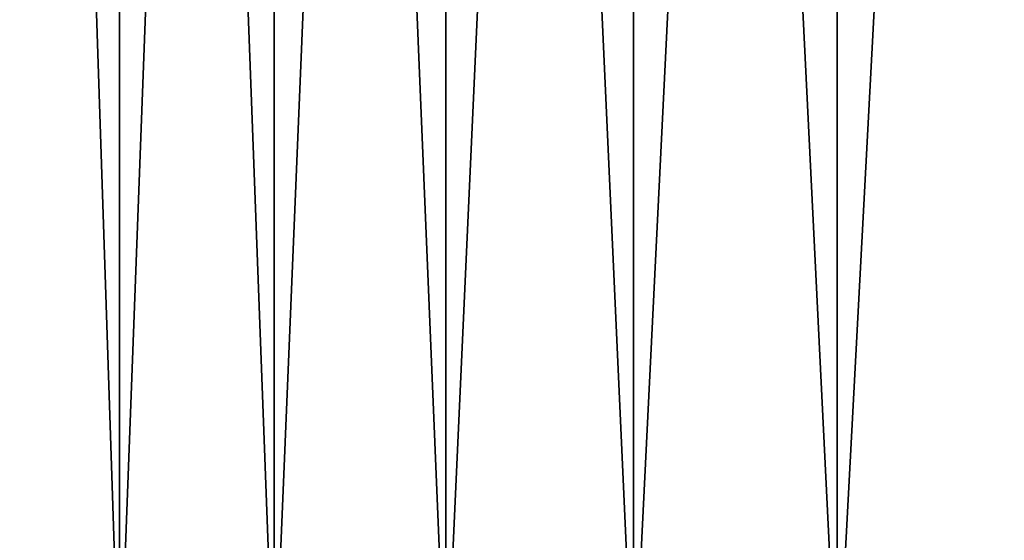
# Model space of a CAD drawing. Header units: metres. Extents: x -105 to 105, y -72 to 59.
# Tile 27 of 256: x -102.91 to -98.74, y 42.16 to 44.36. Entities that reach past the tile are written whole.
import ezdxf

# ---------------------------------------------------------------- set-up
doc = ezdxf.new("R2010")
doc.units = ezdxf.units.M
doc.layers.add('solid_509431_AD150_SW0001', color=7, linetype='CONTINUOUS')

msp = doc.modelspace()

# ---------------------------------------------------------------- linework, layer by layer
at = {"layer": 'solid_509431_AD150_SW0001'}
for points in [[(-103.071503, 41.450001, -10.582575), (-103.071442, 58.950001, -10.582732), (-102.489532, 58.950001, -12.013559)], [(-103.071503, 41.450001, -10.582575), (-102.489532, 58.950001, -12.013559), (-102.489502, 41.450001, -12.013629)], [(-103.071503, 41.450001, 10.582561), (-102.48951, 41.450001, 12.013616), (-103.071426, 58.950001, 10.582761)], [(-102.48951, 41.450001, 12.013616), (-102.48951, 58.950001, 12.013607), (-103.071426, 58.950001, 10.582761)], [(-102.489502, 41.450001, -12.013629), (-102.489532, 58.950001, -12.013559), (-101.834694, 58.950001, -13.412642)], [(-101.83461, 41.450001, 13.412812), (-101.834679, 58.950001, 13.412672), (-102.48951, 58.950001, 12.013607)], [(-102.48951, 41.450001, 12.013616), (-101.83461, 41.450001, 13.412812), (-102.48951, 58.950001, 12.013607)], [(-102.489502, 41.450001, -12.013629), (-101.834694, 58.950001, -13.412642), (-101.83461, 41.450001, -13.412825)], [(-101.83461, 41.450001, -13.412825), (-101.834694, 58.950001, -13.412642), (-101.108398, 58.950001, -14.776716)], [(-101.108559, 41.450001, 14.77644), (-101.108376, 58.950001, 14.776755), (-101.834679, 58.950001, 13.412672)], [(-101.83461, 41.450001, 13.412812), (-101.108559, 41.450001, 14.77644), (-101.834679, 58.950001, 13.412672)], [(-101.83461, 41.450001, -13.412825), (-101.108398, 58.950001, -14.776716), (-101.108551, 41.450001, -14.776453)], [(-101.108559, 41.450001, 14.77644), (-100.313271, 41.450001, 16.100883), (-101.108376, 58.950001, 14.776755)], [(-101.108551, 41.450001, -14.776453), (-101.108398, 58.950001, -14.776716), (-100.313423, 58.950001, -16.100643)], [(-101.108551, 41.450001, -14.776453), (-100.313423, 58.950001, -16.100643), (-100.313263, 41.450001, -16.100895)], [(-100.313271, 41.450001, 16.100883), (-100.313393, 58.950001, 16.100689), (-101.108376, 58.950001, 14.776755)], [(-100.313263, 41.450001, -16.100895), (-100.313423, 58.950001, -16.100643), (-99.450813, 58.950001, -17.382679)], [(-99.450851, 41.450001, 17.382631), (-99.450798, 58.950001, 17.382706), (-100.313393, 58.950001, 16.100689)], [(-100.313271, 41.450001, 16.100883), (-99.450851, 41.450001, 17.382631), (-100.313393, 58.950001, 16.100689)], [(-100.313263, 41.450001, -16.100895), (-99.450813, 58.950001, -17.382679), (-99.450844, 41.450001, -17.382643)], [(-99.450851, 41.450001, 17.382631), (-98.523598, 41.450001, 18.618282), (-99.450798, 58.950001, 17.382706)], [(-99.450844, 41.450001, -17.382643), (-99.450813, 58.950001, -17.382679), (-98.523476, 58.950001, -18.618433)], [(-99.450844, 41.450001, -17.382643), (-98.523476, 58.950001, -18.618433), (-98.52359, 41.450001, -18.618294)], [(-98.523598, 41.450001, 18.618282), (-98.523445, 58.950001, 18.618471), (-99.450798, 58.950001, 17.382706)]]:
    msp.add_3dface(points, dxfattribs=at)

doc.saveas('drawing.dxf')
